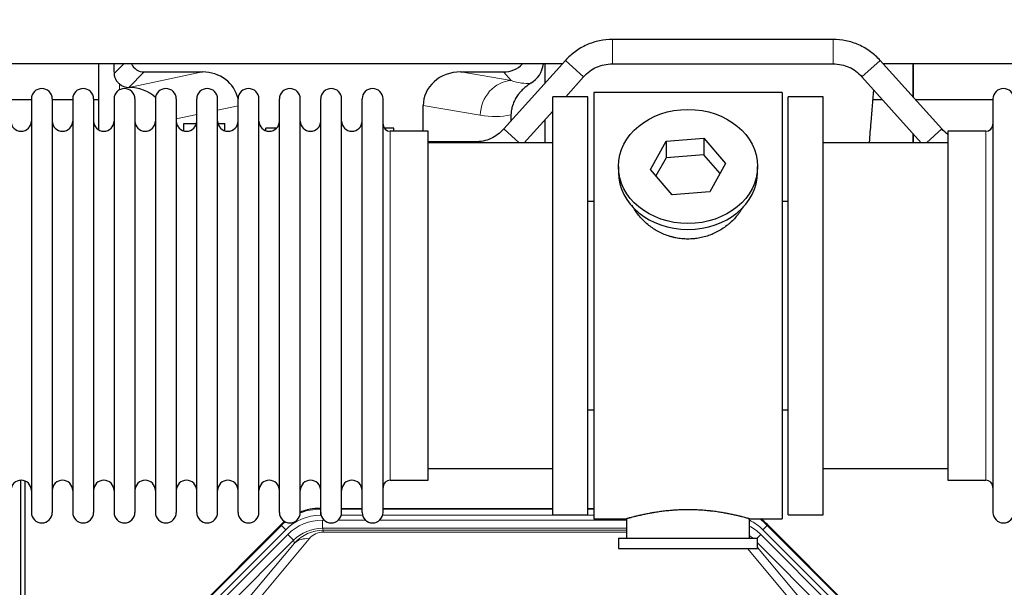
# Model space of a CAD drawing. Header units: inches. Extents: x 0 to 17820, y -10 to 12600.
# Tile 31 of 256: x 4779 to 5260, y 4079 to 4356. Entities that reach past the tile are written whole.
import ezdxf

# ---------------------------------------------------------------- set-up
doc = ezdxf.new("R2010")
doc.units = ezdxf.units.IN
doc.layers.add('1', color=7, linetype='Continuous', true_color=0xffffff)
doc.layers.add('254', color=7, linetype='Continuous', true_color=0xffffff)
doc.styles.add('latin_extended', font='simplex.shx')
doc.dimstyles.get("Standard").update_dxf_attribs({"dimtxt": 0.18, "dimasz": 0.18, "dimexe": 0.18, "dimexo": 0.0625, "dimgap": 0.09, "dimtad": 0, "dimtih": 1, "dimtoh": 1, "dimdec": 4, "dimzin": 0, "dimdsep": 46, "dimtxsty": 'Standard', "dimcen": 0.09, "dimadec": 0, "dimazin": 0, "dimtfac": 1, "dimtdec": 4, "dimtofl": 0, "dimtmove": 0, "dimatfit": 3, "dimfxl": 1, "dimtolj": 1, "dimtzin": 0, "dimarcsym": 0})

# ---------------------------------------------------------------- blocks, each defined once
blk = doc.blocks.new('_U12')
at = {"layer": '254', "color": 3, "linetype": 'Continuous', "lineweight": 13, "transparency": 16777216}
for p, q in [((1783.77, 4962.29), (1009.27, 4962.29)), ((1039.27, 4857.29), (1039.27, 4061.59)), ((6416.83, 3956.59), (1009.27, 3956.59))]:
    blk.add_line(p, q, dxfattribs=at)
at = {"layer": '254', "color": 3, "transparency": 16777216}
for points in [[(1056.77, 4857.29), (1021.77, 4857.29), (1039.27, 4962.29)], [(1021.77, 4061.59), (1056.77, 4061.59), (1039.27, 3956.59)]]:
    blk.add_solid(points, dxfattribs=at)
at = {"layer": 'Defpoints', "color": 0, "transparency": 16777216}
for p in [(1813.77, 4962.29), (1039.27, 3956.59), (6446.83, 3956.59)]:
    blk.add_point(p, dxfattribs=at)
at = {"layer": '254', "color": 2, "lineweight": 13, "transparency": 16777216, "insert": (881.77, 4286.94), "char_height": 105, "attachment_point": 1, "rotation": 90, "style": 'latin_extended'}
blk.add_mtext('\\A1;\\C2;1006', dxfattribs=at)

msp = doc.modelspace()

# ---------------------------------------------------------------- linework, layer by layer
at = {"layer": '1', "color": 2, "linetype": 'Continuous', "lineweight": 25}
for p, q in [((5176.7, 4346.589), (5068.968, 4346.589)), ((5044.363, 4334.608), (4711.255, 4334.608)), ((4817.816, 4334.608), (4817.816, 4302.48)), ((5045.926, 4336.327), (5015.822, 4302.878)), ((5035.884, 4334.608), (5035.884, 4325.167)), ((5068.968, 4334.589), (5176.7, 4334.589)), ((5229.845, 4302.878), (5199.742, 4336.327)), ((5728.334, 4334.608), (5201.27, 4334.608)), ((5215.834, 4334.608), (5215.834, 4318.447)), ((5215.834, 4318.447), (5215.834, 4334.608)), ((4840.167, 4330.676), (4868.628, 4330.676)), ((4994.796, 4330.676), (5015.648, 4330.676)), ((5046.106, 4318.589), (5054.845, 4328.299)), ((5190.822, 4328.299), (5219.811, 4296.089)), ((4832.628, 4323.136), (4832.787, 4323.136)), ((5151.834, 4320.589), (5059.834, 4320.589)), ((5059.834, 4320.589), (5059.834, 4112.589)), ((5151.834, 4320.589), (5151.834, 4112.589)), ((4785.034, 4317.089), (4775.034, 4317.089)), ((4785.034, 4317.489), (4785.034, 4115.689)), ((4795.234, 4317.489), (4795.234, 4115.689)), ((4805.232, 4317.089), (4795.234, 4317.089)), ((4805.234, 4317.489), (4805.234, 4115.689)), ((4817.814, 4317.089), (4815.433, 4317.089)), ((4815.434, 4317.489), (4815.434, 4115.689)), ((4825.434, 4317.489), (4825.434, 4115.689)), ((4835.634, 4317.489), (4835.634, 4115.689)), ((4845.634, 4317.489), (4845.634, 4115.689)), ((4855.834, 4317.489), (4855.834, 4115.689)), ((4865.834, 4115.689), (4865.834, 4317.489)), ((4876.034, 4115.689), (4876.034, 4317.489)), ((4886.034, 4115.689), (4886.034, 4317.489)), ((4896.234, 4115.689), (4896.234, 4317.489)), ((4906.234, 4115.689), (4906.234, 4317.489)), ((4916.434, 4115.689), (4916.434, 4317.489)), ((4926.434, 4115.689), (4926.434, 4317.489)), ((4936.634, 4115.689), (4936.634, 4317.489)), ((4946.634, 4115.689), (4946.634, 4317.489)), ((4956.834, 4115.689), (4956.834, 4317.489)), ((5056.834, 4318.589), (5039.834, 4318.589)), ((5039.834, 4114.589), (5039.834, 4318.589)), ((5056.834, 4114.589), (5056.834, 4318.589)), ((5171.834, 4318.589), (5154.834, 4318.589)), ((5154.834, 4114.589), (5154.834, 4318.589)), ((5171.834, 4114.589), (5171.834, 4318.589)), ((5200.911, 4317.089), (5196.225, 4317.089)), ((5254.836, 4317.089), (5217.056, 4317.089)), ((5254.834, 4317.489), (5254.834, 4115.689)), ((4976.459, 4301.739), (4976.459, 4314.288)), ((5025.856, 4296.089), (5039.833, 4311.619)), ((4859.534, 4301.91), (4859.534, 4305.589)), ((4859.534, 4305.589), (4865.7, 4305.589)), ((4876.167, 4305.589), (4879.534, 4305.589)), ((4879.534, 4301.969), (4879.534, 4305.589)), ((5019.348, 4309.788), (5019.266, 4306.704)), ((5035.884, 4307.233), (5035.884, 4296.09)), ((4899.534, 4302.037), (4899.534, 4303.29)), ((4904.855, 4303.29), (4899.534, 4303.29)), ((4962.134, 4303.29), (4957.426, 4303.29)), ((4978.834, 4301.739), (4960.334, 4301.739)), ((4962.134, 4301.739), (4962.134, 4303.29)), ((4978.834, 4131.439), (4978.834, 4301.739)), ((5251.334, 4301.739), (5232.834, 4301.739)), ((5232.834, 4301.739), (5232.834, 4131.439)), ((5039.834, 4296.089), (4978.828, 4296.089)), ((5001.7, 4296.589), (4978.834, 4296.589)), ((5087.443, 4283.116), (5095.114, 4296.884)), ((5095.114, 4296.884), (5113.505, 4298.325)), ((5095.114, 4296.884), (5095.114, 4288.854)), ((5113.505, 4298.325), (5113.505, 4290.295)), ((5113.505, 4298.325), (5124.225, 4285.999)), ((5232.839, 4296.089), (5171.834, 4296.089)), ((5215.834, 4300.508), (5215.834, 4296.087)), ((5215.834, 4296.088), (5215.834, 4300.508)), ((5095.114, 4288.854), (5090.17, 4279.98)), ((5113.505, 4290.295), (5095.114, 4288.854)), ((5121.498, 4281.105), (5113.505, 4290.295)), ((5071.834, 4284.558), (5071.834, 4281.69)), ((5098.162, 4270.79), (5087.443, 4283.116)), ((5124.225, 4285.999), (5116.553, 4272.232)), ((5139.834, 4281.69), (5139.834, 4284.558)), ((5116.553, 4272.232), (5098.162, 4270.79)), ((5056.833, 4267.589), (5059.834, 4267.589)), ((5151.834, 4267.589), (5154.834, 4267.589)), ((5059.834, 4165.589), (5056.833, 4165.589)), ((5154.834, 4165.589), (5151.834, 4165.589)), ((4978.828, 4137.089), (5039.834, 4137.089)), ((5171.834, 4137.089), (5232.839, 4137.089)), ((4779.833, 3730.847), (4779.833, 4131.427)), ((4781.833, 4131.1), (4781.833, 3707.589)), ((4960.334, 4131.439), (4978.834, 4131.439)), ((5232.834, 4131.439), (5251.334, 4131.439)), ((4926.074, 4117.689), (4926.436, 4117.689)), ((4936.636, 4117.689), (4946.634, 4117.689)), ((4956.834, 4117.689), (5039.831, 4117.689)), ((5039.834, 4114.589), (5056.834, 4114.589)), ((5056.831, 4117.689), (5059.833, 4117.689)), ((5154.834, 4114.589), (5171.834, 4114.589)), ((4863.192, 4065.976), (4907.008, 4109.792)), ((5059.834, 4112.589), (5075.834, 4112.589)), ((5075.834, 4112.589), (5075.834, 4103.089)), ((5135.429, 4112.589), (5151.834, 4112.589)), ((5135.834, 4103.089), (5135.834, 4112.705)), ((5144.659, 4109.792), (5188.475, 4065.976)), ((5071.834, 4103.089), (5071.834, 4098.089)), ((5071.834, 4103.089), (5139.834, 4103.089)), ((5139.834, 4098.089), (5139.834, 4103.089)), ((5071.834, 4098.089), (5139.834, 4098.089))]:
    msp.add_line(p, q, dxfattribs=at)
at = {"layer": '1', "color": 110, "linetype": 'Continuous', "lineweight": 13}
for p, q in [((5068.968, 4334.589), (5068.968, 4346.589)), ((5176.7, 4334.589), (5176.7, 4346.589)), ((4825.576, 4330.031), (4830.153, 4334.608)), ((5054.845, 4328.299), (5045.926, 4336.327)), ((5190.822, 4328.299), (5199.742, 4336.327)), ((4840.167, 4330.676), (4832.628, 4323.136)), ((4832.787, 4323.136), (4868.628, 4330.676)), ((4994.796, 4330.676), (5019.439, 4326.461)), ((5019.439, 4326.461), (5015.648, 4330.676)), ((4828.025, 4321.928), (4828.025, 4324.842)), ((4886.034, 4314.1), (4876.034, 4311.996)), ((5004.304, 4309.525), (4976.459, 4314.288)), ((4865.834, 4309.851), (4855.834, 4307.747)), ((4960.334, 4131.439), (4960.334, 4301.739)), ((5023.366, 4296.089), (5015.822, 4302.878)), ((5222.301, 4296.089), (5229.845, 4302.878)), ((5251.334, 4301.739), (5251.334, 4131.439)), ((5001.7, 4296.089), (5001.7, 4296.589)), ((4926.074, 4117.689), (4926.229, 4117.314)), ((4926.229, 4117.314), (4926.435, 4117.314)), ((4926.229, 4114.318), (4926.229, 4117.314)), ((4926.622, 4114.318), (4926.229, 4114.318)), ((4946.823, 4114.318), (4936.448, 4114.318)), ((4936.635, 4117.314), (4946.636, 4117.314)), ((5059.833, 4114.318), (4956.649, 4114.318)), ((4956.836, 4117.314), (5039.831, 4117.314)), ((5056.832, 4117.314), (5059.833, 4117.314)), ((4863.573, 4065.826), (4907.164, 4109.417)), ((4907.164, 4109.417), (4907.008, 4109.792)), ((4909.282, 4107.298), (4907.164, 4109.417)), ((4927.206, 4111.961), (4928.053, 4111.961)), ((4927.206, 4107.966), (4927.206, 4111.961)), ((4935.016, 4111.961), (4948.254, 4111.961)), ((4955.216, 4111.961), (5075.832, 4111.961)), ((5144.503, 4109.417), (5142.385, 4107.298)), ((5144.659, 4109.792), (5144.503, 4109.417)), ((5144.503, 4109.417), (5188.094, 4065.826)), ((4909.282, 4107.298), (4865.691, 4063.708)), ((4868.083, 4062.766), (4910.259, 4104.941)), ((4913.083, 4102.117), (4910.259, 4104.941)), ((5075.832, 4107.966), (4927.206, 4107.966)), ((4927.206, 4107.966), (4927.601, 4107.012)), ((4927.601, 4107.012), (5075.831, 4107.012)), ((4927.601, 4106.133), (4927.601, 4107.012)), ((5075.831, 4106.133), (4927.601, 4106.133)), ((5139.556, 4103.089), (5141.409, 4104.941)), ((5183.584, 4062.766), (5141.409, 4104.941)), ((5185.976, 4063.708), (5142.385, 4107.298)), ((4913.083, 4102.117), (4870.908, 4059.941)), ((4887.559, 4069.607), (4913.637, 4100.78)), ((4920.698, 4102.826), (4894.621, 4071.653)), ((4913.637, 4100.78), (4913.083, 4102.117)), ((5180.76, 4059.941), (5139.834, 4100.866)), ((5139.834, 4098.623), (5164.108, 4069.607)), ((5157.047, 4071.653), (5134.932, 4098.088))]:
    msp.add_line(p, q, dxfattribs=at)
at = {"layer": '1', "color": 2, "linetype": 'Continuous', "lineweight": 25}
for centre, radius, start, end in [((4790.134, 4317.489), 5.1, 0, 180), ((4810.334, 4317.489), 5.1, 0, 180), ((4830.534, 4317.489), 5.1, 0, 180), ((4850.734, 4317.489), 5.1, 0, 180), ((4870.934, 4317.489), 5.1, 0, 180), ((4891.134, 4317.489), 5.1, 0, 180), ((4911.334, 4317.489), 5.1, 0, 180), ((4931.534, 4317.489), 5.1, 0, 180), ((4951.734, 4317.489), 5.1, 0, 180), ((5259.934, 4317.489), 5.1, 0, 180), ((4780.034, 4306.739), 5, 180, 0), ((4800.234, 4306.739), 5, 180, 0), ((4820.434, 4306.739), 5, 180, 0), ((4840.634, 4306.739), 5, 180, 0), ((4860.834, 4306.739), 5, 180, 0), ((4881.034, 4306.739), 5, 180, 0), ((4901.234, 4306.739), 5, 180, 0), ((4921.434, 4306.739), 5, 180, 0), ((4941.634, 4306.739), 5, 180, 0), ((4960.334, 4305.239), 3.5, 180, 270), ((5251.334, 4305.239), 3.5, 270, 0), ((4780.034, 4126.439), 5, 0, 180), ((4800.234, 4126.439), 5, 0, 180), ((4820.434, 4126.439), 5, 0, 180), ((4840.634, 4126.439), 5, 0, 180), ((4860.834, 4126.439), 5, 0, 180), ((4881.034, 4126.439), 5, 0, 180), ((4901.234, 4126.439), 5, 0, 180), ((4921.434, 4126.439), 5, 0, 180), ((4941.634, 4126.439), 5, 0, 180), ((4960.334, 4127.939), 3.5, 90, 180), ((5251.334, 4127.939), 3.5, 0, 90), ((4790.134, 4115.689), 5.1, 180, 0), ((4810.334, 4115.689), 5.1, 180, 0), ((4830.534, 4115.689), 5.1, 180, 0), ((4850.734, 4115.689), 5.1, 180, 0), ((4870.934, 4115.689), 5.1, 180, 0), ((4891.134, 4115.689), 5.1, 180, 0), ((4911.334, 4115.689), 5.1, 180, 0), ((4931.534, 4115.689), 5.1, 180, 0), ((4951.734, 4115.689), 5.1, 180, 0), ((5259.934, 4115.689), 5.1, 180, 0)]:
    msp.add_arc(centre, radius, start, end, dxfattribs=at)
for centre, major_axis, ratio, start_param, end_param in [((4828.025, 3896.458), (10.169, -1338.733), 0.0006671, 1.9006064, 1.9042231), ((4840.221, 4337.702), (4.987, 4.987), 0.9924325, 2.8083869, 3.9231925), ((5015.558, 4343.725), (-8.754, 9.732), 0.993147, 2.4124357, 3.2097125), ((5022.266, 4336.269), (12.412, -4.015), 0.9953148, 5.572067, 6.4692422), ((4868.012, 4313.611), (-18.076, -3.802), 0.9203203, 3.1559659, 4.4876926), ((4995.554, 4313.611), (18.879, -3.229), 0.8876007, 1.7611606, 3.2922561), ((4832.628, 4330.11), (-7.027, 0), 0.9924325, 0.8563441, 1.5707963), ((4832.787, 4306.201), (-18.402, 0), 0.9203203, 3.9349859, 4.712389), ((5105.834, 4281.69), (34, 0), 0.819152, 3.1416663, 6.2831608), ((4926.105, 4090.652, 0), (10.349, -24.985), 0.998395, 2.7494612, 3.1145601), ((4926.105, 4090.652, 0), (10.349, -24.985), 0.998395, 3.4494404, 3.5337241), ((5125.562, 4090.652, 0), (-10.349, -24.985), 0.998395, 2.7494612, 2.9094018)]:
    msp.add_ellipse(centre, major_axis=major_axis, ratio=ratio, start_param=start_param, end_param=end_param, dxfattribs=at)
at = {"layer": '1', "color": 110, "linetype": 'Continuous', "lineweight": 13}
for centre, major_axis, ratio, start_param, end_param in [((5019.439, 4309.525), (-2.866, -16.757), 0.8876007, 3.3319569, 4.8630524), ((5019.196, 4339.682), (17.605, -10.298), 0.5880236, 5.056727, 5.602163), ((5004.061, 4339.682), (33.02, -17.025), 0.7759833, 5.0998257, 5.5373073), ((4926.257, 4090.285, 0), (9.199, -22.209), 0.998395, 2.7494612, 3.5337241), ((4926.257, 4090.285), (10.345, -24.976), 0.9987509, 2.7494612, 3.1209322), ((4926.257, 4090.285), (10.345, -24.976), 0.9987509, 3.439392, 3.5337241), ((4927.233, 4087.928, 0), (-9.199, 22.209), 0.998395, 5.8910538, 6.6753168), ((5125.41, 4090.285, 0), (-9.199, -22.209), 0.998395, 2.7494612, 3.0857139), ((5124.434, 4087.928), (9.199, 22.209), 0.998395, 5.8910538, 6.1816355), ((5125.41, 4090.285, 0), (-10.345, -24.976), 0.9987509, 2.7494612, 2.9335669), ((4927.233, 4087.928), (7.671, -18.519), 0.9977549, 2.7494612, 3.5337241), ((4928.155, 4085.703), (4.311, -20.925), 0.9337003, 2.9520749, 3.7363379), ((4928.155, 4094.811), (2.389, -11.128), 0.8742439, 2.9560698, 3.7403327), ((5124.434, 4087.928, 0), (-7.671, -18.519), 0.9977549, 2.8207801, 2.9288368), ((4920.698, 4093.718), (-7.67, 6.416), 0.860824, 5.3364913, 6.1801624)]:
    msp.add_ellipse(centre, major_axis=major_axis, ratio=ratio, start_param=start_param, end_param=end_param, dxfattribs=at)
at = {"layer": '1', "color": 2, "linetype": 'Continuous', "lineweight": 25}
msp.add_ellipse((5105.834, 4284.558), major_axis=(34, 0), ratio=0.819152, dxfattribs=at)
for points, knots in [([(5068.968, 4346.589), (5066.818, 4346.573), (5062.537, 4346.116), (5056.265, 4344.111), (5050.579, 4340.79), (5047.375, 4337.914), (5045.926, 4336.327)], [0, 0, 0, 0, 0.2450784, 0.5000055, 0.7549276, 1, 1, 1, 1]), ([(5068.968, 4346.589), (5066.818, 4346.573), (5062.537, 4346.116), (5056.265, 4344.111), (5050.579, 4340.79), (5047.375, 4337.914), (5045.926, 4336.327)], [0, 0, 0, 0, 0.2450784, 0.5000055, 0.7549276, 1, 1, 1, 1]), ([(5199.742, 4336.327), (5198.292, 4337.914), (5195.089, 4340.79), (5189.402, 4344.111), (5183.13, 4346.116), (5178.849, 4346.573), (5176.7, 4346.589)], [0, 0, 0, 0, 0.2450784, 0.5000055, 0.7549276, 1, 1, 1, 1]), ([(5199.742, 4336.327), (5198.292, 4337.914), (5195.089, 4340.79), (5189.402, 4344.111), (5183.13, 4346.116), (5178.849, 4346.573), (5176.7, 4346.589)], [0, 0, 0, 0, 0.2450784, 0.5000055, 0.7549276, 1, 1, 1, 1]), ([(5054.845, 4328.299), (5055.766, 4329.351), (5057.715, 4331.14), (5061.131, 4333.186), (5064.936, 4334.356), (5067.57, 4334.608), (5068.968, 4334.589)], [0, 0, 0, 0, 0.2585438, 0.4999949, 0.7414523, 1, 1, 1, 1]), ([(5054.845, 4328.299), (5055.766, 4329.351), (5057.715, 4331.14), (5061.131, 4333.186), (5064.936, 4334.356), (5067.57, 4334.608), (5068.968, 4334.589)], [0, 0, 0, 0, 0.2585437, 0.4999949, 0.7414523, 1, 1, 1, 1]), ([(5176.7, 4334.589), (5178.097, 4334.608), (5180.731, 4334.356), (5184.537, 4333.186), (5187.952, 4331.14), (5189.902, 4329.351), (5190.822, 4328.299)], [0, 0, 0, 0, 0.2585438, 0.4999949, 0.7414523, 1, 1, 1, 1]), ([(5176.7, 4334.589), (5178.097, 4334.608), (5180.731, 4334.356), (5184.537, 4333.186), (5187.952, 4331.14), (5189.902, 4329.351), (5190.822, 4328.299)], [0, 0, 0, 0, 0.2585437, 0.4999949, 0.7414523, 1, 1, 1, 1]), ([(4828.025, 4324.842), (4827.835, 4325.005), (4827.655, 4325.176), (4827.317, 4325.534), (4827.157, 4325.72), (4826.858, 4326.109), (4826.719, 4326.311), (4826.573, 4326.548), (4826.557, 4326.574), (4826.525, 4326.628), (4826.51, 4326.654), (4826.463, 4326.735), (4826.373, 4326.896), (4826.289, 4327.06), (4826.131, 4327.392), (4826.038, 4327.617), (4825.876, 4328.079), (4825.807, 4328.314), (4825.737, 4328.614), (4825.724, 4328.675), (4825.699, 4328.796), (4825.688, 4328.857), (4825.656, 4329.041), (4825.638, 4329.164), (4825.594, 4329.533), (4825.578, 4329.781), (4825.576, 4330.031)], [0, 0, 0, 0, 0.125, 0.125, 0.25, 0.25, 0.375, 0.375, 0.390625, 0.390625, 0.40625, 0.40625, 0.4375, 0.5, 0.5, 0.625, 0.625, 0.75, 0.75, 0.78125, 0.78125, 0.8125, 0.8125, 0.875, 0.875, 1, 1, 1, 1]), ([(5029.062, 4325.163), (5028.721, 4324.957), (5028.053, 4324.528), (5027.091, 4323.839), (5026.17, 4323.102), (5025.583, 4322.578), (5025.01, 4322.039), (5024.731, 4321.76), (5024.186, 4321.187), (5023.922, 4320.892), (5023.6, 4320.512), (5023.536, 4320.435), (5023.41, 4320.281), (5023.223, 4320.049), (5023.041, 4319.814), (5022.686, 4319.34), (5022.233, 4318.695), (5021.823, 4318.028), (5021.434, 4317.348), (5021.25, 4317.003), (5020.905, 4316.299), (5020.744, 4315.941), (5020.445, 4315.213), (5020.307, 4314.842), (5020.15, 4314.37), (5020.119, 4314.275), (5020.074, 4314.133), (5020.06, 4314.085), (5020.031, 4313.989), (5019.959, 4313.75), (5019.893, 4313.51), (5019.746, 4312.933), (5019.662, 4312.546), (5019.522, 4311.766), (5019.467, 4311.374), (5019.385, 4310.585), (5019.359, 4310.188), (5019.348, 4309.788)], [0, 0, 0, 0, 0.0625, 0.125, 0.1875, 0.25, 0.25, 0.3125, 0.3125, 0.375, 0.375, 0.390625, 0.390625, 0.40625, 0.4375, 0.4375, 0.5, 0.5625, 0.5625, 0.625, 0.625, 0.6875, 0.6875, 0.75, 0.75, 0.765625, 0.765625, 0.7734375, 0.7734375, 0.78125, 0.8125, 0.8125, 0.875, 0.875, 0.9375, 0.9375, 1, 1, 1, 1]), ([(5194.55, 4296.381), (5194.793, 4299.64), (5195.473, 4308.524), (5196.171, 4316.903), (5196.623, 4322.041)], [0, 0, 0, 0, 0.3604698, 1, 1, 1, 1]), ([(5015.822, 4302.878), (5014.902, 4301.826), (5012.952, 4300.038), (5009.537, 4297.992), (5005.731, 4296.822), (5003.097, 4296.569), (5001.7, 4296.589)], [0, 0, 0, 0, 0.2585477, 0.5000051, 0.7414562, 1, 1, 1, 1]), ([(5015.822, 4302.878), (5014.902, 4301.826), (5012.952, 4300.038), (5009.537, 4297.992), (5005.731, 4296.822), (5003.097, 4296.569), (5001.7, 4296.589)], [0, 0, 0, 0, 0.2585477, 0.5000051, 0.7414563, 1, 1, 1, 1]), ([(5108.691, 4249.266), (5107.7, 4249.172), (5106.712, 4249.127), (5104.743, 4249.134), (5103.762, 4249.186), (5101.807, 4249.383), (5100.834, 4249.53), (5099.621, 4249.773), (5099.379, 4249.825), (5099.016, 4249.907), (5098.895, 4249.935), (5098.653, 4249.993), (5098.052, 4250.14), (5097.458, 4250.305), (5096.048, 4250.733), (5095.127, 4251.062), (5093.325, 4251.801), (5092.443, 4252.212), (5091.149, 4252.889), (5090.722, 4253.125), (5090.195, 4253.433), (5090.09, 4253.496), (5089.88, 4253.621), (5089.568, 4253.811), (5089.259, 4254.006), (5088.242, 4254.665), (5087.461, 4255.224), (5085.962, 4256.402), (5085.243, 4257.022), (5083.869, 4258.319), (5083.214, 4258.996), (5081.967, 4260.41), (5081.386, 4261.135), (5080.307, 4262.617), (5079.808, 4263.374), (5079.064, 4264.628), (5078.795, 4265.115), (5078.542, 4265.608)], [0, 0, 0, 0, 0.0792205, 0.0792205, 0.1584409, 0.1584409, 0.2376614, 0.2376614, 0.2574665, 0.2574665, 0.2673691, 0.2673691, 0.2772716, 0.3168819, 0.3168819, 0.3961024, 0.3961024, 0.4753228, 0.4753228, 0.5149331, 0.5149331, 0.5248356, 0.5248356, 0.5347382, 0.5545433, 0.5545433, 0.6337638, 0.6337638, 0.7129842, 0.7129842, 0.7922047, 0.7922047, 0.8714252, 0.8714252, 0.9506456, 0.9506456, 1, 1, 1, 1]), ([(5132.732, 4264.869), (5132.572, 4264.58), (5132.406, 4264.292), (5132.175, 4263.907), (5132.115, 4263.81), (5131.995, 4263.616), (5131.814, 4263.325), (5131.626, 4263.038), (5131.245, 4262.467), (5130.982, 4262.092), (5130.163, 4260.984), (5129.58, 4260.266), (5128.34, 4258.876), (5127.682, 4258.203), (5126.814, 4257.392), (5126.549, 4257.151), (5126.28, 4256.913), (5126.099, 4256.755), (5126.008, 4256.677), (5125.551, 4256.288), (5125.179, 4255.985), (5124.042, 4255.104), (5123.258, 4254.551), (5121.638, 4253.515), (5120.802, 4253.032), (5119.507, 4252.363), (5119.068, 4252.149), (5118.4, 4251.842), (5118.176, 4251.742), (5117.837, 4251.596), (5117.723, 4251.548), (5117.495, 4251.453), (5117.381, 4251.406), (5116.353, 4250.992), (5115.426, 4250.668), (5113.546, 4250.111), (5112.593, 4249.877), (5111.145, 4249.596), (5110.659, 4249.513), (5109.925, 4249.407), (5109.679, 4249.375), (5109.187, 4249.316), (5108.939, 4249.289), (5108.691, 4249.266)], [0, 0, 0, 0, 0.0354008, 0.0354008, 0.0474583, 0.0474583, 0.0595158, 0.0836308, 0.0836308, 0.1318607, 0.1318607, 0.2283206, 0.2283206, 0.3247806, 0.3247806, 0.3488955, 0.360953, 0.360953, 0.3730105, 0.3730105, 0.4212405, 0.4212405, 0.5177004, 0.5177004, 0.6141603, 0.6141603, 0.6623903, 0.6623903, 0.6865053, 0.6865053, 0.6985627, 0.6985627, 0.7106202, 0.7106202, 0.8070802, 0.8070802, 0.9035401, 0.9035401, 0.95177, 0.95177, 0.975885, 0.975885, 1, 1, 1, 1]), ([(5135.834, 4112.589), (5135.834, 4112.589), (5135.786, 4112.603), (5135.642, 4112.644), (5135.582, 4112.661), (5135.473, 4112.692), (5135.414, 4112.709), (5135.348, 4112.728), (5135.302, 4112.741), (5135.279, 4112.748), (5135.06, 4112.809), (5134.819, 4112.877), (5134.248, 4113.035), (5133.917, 4113.126), (5133.167, 4113.327), (5132.747, 4113.438), (5132.223, 4113.572), (5132.164, 4113.587), (5132.045, 4113.618), (5131.984, 4113.633), (5131.802, 4113.679), (5131.677, 4113.711), (5131.298, 4113.806), (5131.035, 4113.871), (5130.219, 4114.069), (5129.638, 4114.206), (5128.404, 4114.486), (5127.749, 4114.629), (5126.712, 4114.845), (5126.357, 4114.917), (5125.901, 4115.008), (5125.809, 4115.026), (5125.625, 4115.062), (5125.347, 4115.116), (5125.066, 4115.17), (5124.12, 4115.347), (5123.337, 4115.486), (5121.72, 4115.754), (5120.886, 4115.882), (5119.595, 4116.064), (5118.721, 4116.182), (5117.82, 4116.292), (5117.248, 4116.358), (5117.134, 4116.371), (5116.904, 4116.396), (5116.559, 4116.434), (5116.213, 4116.47), (5115.518, 4116.541), (5115.052, 4116.585), (5113.645, 4116.708), (5112.695, 4116.778), (5110.774, 4116.892), (5109.801, 4116.935), (5108.571, 4116.972), (5108.201, 4116.982), (5107.767, 4116.991), (5107.581, 4116.994), (5107.457, 4116.996), (5107.394, 4116.997), (5106.835, 4117.006), (5106.339, 4117.01), (5104.855, 4117.01), (5103.872, 4116.995), (5101.918, 4116.937), (5100.946, 4116.894), (5099.498, 4116.809), (5099.016, 4116.778), (5098.296, 4116.725), (5098.057, 4116.707), (5097.698, 4116.678), (5097.578, 4116.668), (5097.34, 4116.648), (5097.221, 4116.638), (5096.156, 4116.545), (5095.231, 4116.451), (5093.423, 4116.243), (5092.541, 4116.13), (5090.817, 4115.887), (5089.976, 4115.758), (5089.054, 4115.606), (5088.952, 4115.589), (5088.749, 4115.555), (5088.446, 4115.503), (5088.147, 4115.451), (5087.557, 4115.347), (5087.172, 4115.277), (5086.041, 4115.064), (5085.32, 4114.921), (5083.944, 4114.634), (5083.289, 4114.491), (5082.511, 4114.315), (5082.28, 4114.262), (5082.055, 4114.21), (5081.905, 4114.175), (5081.831, 4114.158), (5081.464, 4114.071), (5081.18, 4114.004), (5080.362, 4113.805), (5079.86, 4113.679), (5078.938, 4113.442), (5078.519, 4113.332), (5077.954, 4113.181), (5077.776, 4113.132), (5077.525, 4113.064), (5077.404, 4113.031), (5077.289, 4112.999), (5077.214, 4112.978), (5077.177, 4112.968), (5076.851, 4112.878), (5076.61, 4112.81), (5076.224, 4112.701), (5076.078, 4112.659), (5075.932, 4112.617), (5075.895, 4112.607), (5075.858, 4112.596), (5075.849, 4112.593), (5075.837, 4112.59), (5075.834, 4112.589), (5075.834, 4112.589)], [0, 0, 0, 0, 0.0311289, 0.0311289, 0.0467558, 0.0467558, 0.0545693, 0.0584761, 0.0584761, 0.0623828, 0.0623828, 0.0936367, 0.0936367, 0.1248906, 0.1248906, 0.1561445, 0.1561445, 0.1600513, 0.1600513, 0.163958, 0.163958, 0.1717715, 0.1717715, 0.1873984, 0.1873984, 0.2186523, 0.2186523, 0.2499062, 0.2499062, 0.2655332, 0.2655332, 0.2694399, 0.2694399, 0.2733467, 0.2811601, 0.2811601, 0.3124141, 0.3124141, 0.343668, 0.343668, 0.3592949, 0.3749219, 0.3749219, 0.3788286, 0.3788286, 0.3827353, 0.3905488, 0.3905488, 0.4061758, 0.4061758, 0.4374297, 0.4374297, 0.4686836, 0.4686836, 0.4764971, 0.4804038, 0.4823572, 0.4823572, 0.4843105, 0.4843105, 0.4999375, 0.4999375, 0.5311914, 0.5311914, 0.5624453, 0.5624453, 0.5780723, 0.5780723, 0.5858857, 0.5858857, 0.5897925, 0.5897925, 0.5936992, 0.5936992, 0.6249531, 0.6249531, 0.656207, 0.656207, 0.6874609, 0.6874609, 0.6913677, 0.6913677, 0.6952744, 0.7030879, 0.7030879, 0.7187148, 0.7187148, 0.7499687, 0.7499687, 0.7812227, 0.7812227, 0.7890361, 0.7929429, 0.7929429, 0.7968496, 0.7968496, 0.8124766, 0.8124766, 0.8437305, 0.8437305, 0.8749844, 0.8749844, 0.8906113, 0.8906113, 0.8984248, 0.9023315, 0.9023315, 0.9062383, 0.9062383, 0.9374922, 0.9374922, 0.9687461, 0.9687461, 0.984373, 0.984373, 0.9921865, 0.9921865, 1, 1, 1, 1])]:
    msp.add_open_spline(points, degree=3, knots=knots, dxfattribs=at)
for points in [[(5232.83, 4300.121), (5231.746, 4300.928), (5230.753, 4301.841), (5229.845, 4302.878)], [(5232.83, 4300.12), (5231.746, 4300.928), (5230.753, 4301.841), (5229.845, 4302.878)]]:
    msp.add_open_spline(points, degree=3, dxfattribs=at)

# ---------------------------------------------------------------- dimensions: what is measured, and where the dimension line sits
at = {"layer": '254', "color": 2, "linetype": 'Continuous', "lineweight": 13}
dim = msp.add_linear_dim(base=(1039.267, 3956.589), p1=(1813.767, 4962.288), p2=(6446.834, 3956.589), angle=90, text='\\C2;1006', dimstyle='Standard', override={"dimscale": 30, "dimtxt": 3.5, "dimasz": 3.5, "dimexe": 1, "dimexo": 1, "dimgap": 1.75, "dimtad": 1, "dimtih": 0, "dimtoh": 0, "dimdec": 0, "dimlfac": 0.033333, "dimzin": 8, "dimdsep": 46, "dimlunit": 2, "dimpost": '', "dimtxsty": 'latin_extended', "dimsah": 1, "dimse1": 0, "dimse2": 0, "dimsd1": 0, "dimsd2": 0, "dimclrd": 3, "dimclre": 3, "dimclrt": 2, "dimtol": 0, "dimtm": -0.1, "dimtfac": 0.714286, "dimtdec": 3, "dimtofl": 1, "dimtmove": 0, "dimtzin": 8, "dimlwd": 13, "dimlwe": 13}, dxfattribs=at)
dim.commit()
dim.dimension.update_dxf_attribs({"geometry": '_U12', "text_midpoint": (1039.267, 4459.438), "dimtype": 160})

doc.saveas('drawing.dxf')
